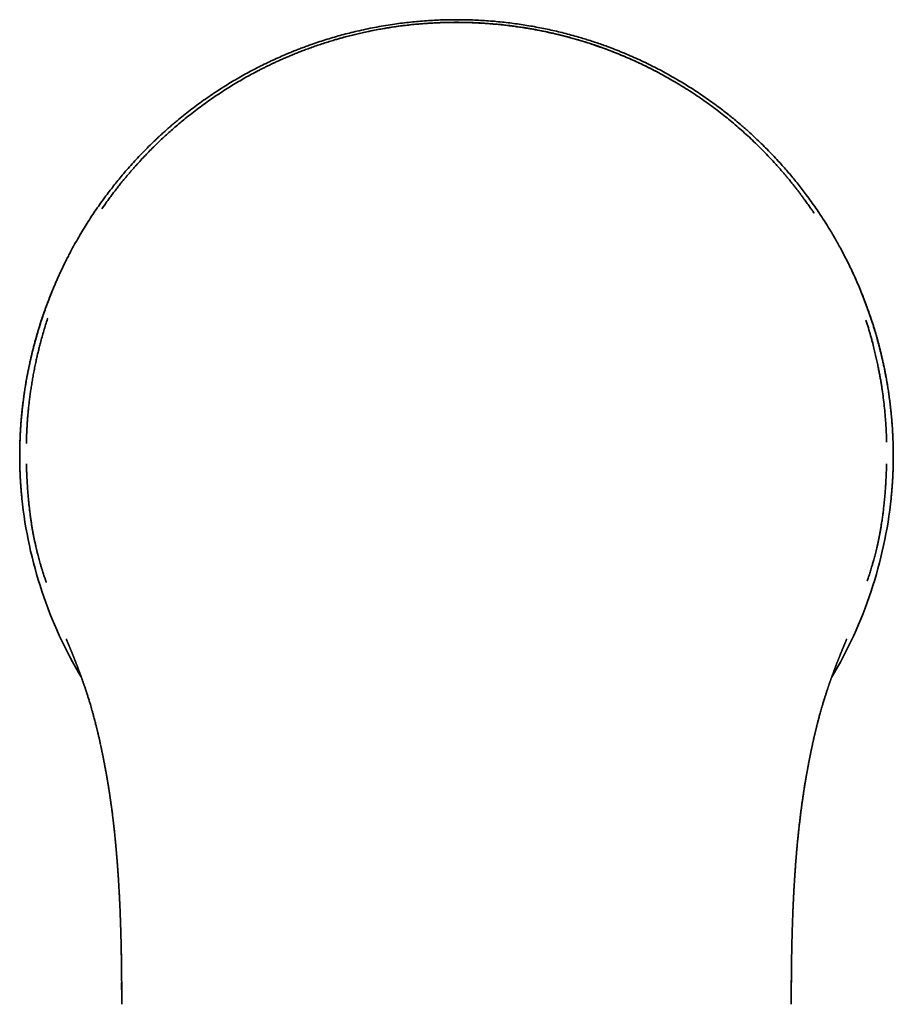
# Model space of a CAD drawing. Header units: millimetres. Extents: x 8 to 765, y 12 to 512.
# Tile 6 of 17: x 371 to 421, y 226 to 282. Entities that reach past the tile are written whole.
import ezdxf

# ---------------------------------------------------------------- set-up
doc = ezdxf.new("R2010")
doc.units = ezdxf.units.MM

msp = doc.modelspace()

# ---------------------------------------------------------------- linework, layer by layer
at = {"color": 7, "linetype": 'Continuous', "lineweight": 35}
for p, q in [((375.872, 270.928), (376.023, 271.146)), ((416.234, 270.772), (416.286, 270.694)), ((371.215, 257.305), (371.214, 257.296)), ((371.587, 257.601), (371.587, 257.609)), ((420.786, 257.296), (420.785, 257.305)), ((420.41, 256.462), (420.399, 256.131)), ((372.712, 249.747), (372.72, 249.724)), ((375.794, 240.534), (375.793, 240.541)), ((416.207, 240.542), (416.206, 240.537)), ((376.997, 227.006), (377, 226.164)), ((415.001, 226.538), (415, 226.159)), ((377, 226.221), (377, 226.161)), ((377, 226.159), (377.001, 226.162)), ((377, 226.159), (377, 225.769)), ((377, 226.125), (377, 226.121)), ((414.999, 226.161), (415, 226.159)), ((415, 226.159), (415, 225.769))]:
    msp.add_line(p, q, dxfattribs=at)
for start, end in [(185.8985, 210.8617), (329.1251, 354.1015)]:
    msp.add_arc((396, 257.042), 24.796, start, end, dxfattribs=at)
for points, knots in [([(371.214, 257.294), (371.216, 257.383), (371.219, 257.56), (371.228, 257.821), (371.239, 258.075), (371.252, 258.321), (371.267, 258.558), (371.283, 258.786), (371.301, 259.005), (371.32, 259.217), (371.341, 259.421), (371.362, 259.618), (371.384, 259.808), (371.406, 259.99), (371.424, 260.126), (371.436, 260.217), (371.443, 260.266), (371.449, 260.315), (371.456, 260.364), (371.464, 260.419), (371.485, 260.56), (371.523, 260.811), (371.582, 261.165), (371.651, 261.54), (371.724, 261.906), (371.797, 262.248), (371.871, 262.567), (371.925, 262.79), (371.96, 262.933), (371.977, 262.999), (371.994, 263.064), (372.01, 263.129), (372.027, 263.193), (372.044, 263.257), (372.092, 263.436), (372.174, 263.728), (372.293, 264.131), (372.417, 264.526), (372.547, 264.914), (372.681, 265.295), (372.819, 265.669), (372.962, 266.036), (373.116, 266.417), (373.284, 266.809), (373.465, 267.213), (373.609, 267.522), (373.715, 267.74), (373.778, 267.869), (373.842, 267.997), (373.907, 268.125), (373.971, 268.251), (374.036, 268.376), (374.154, 268.599), (374.327, 268.918), (374.559, 269.327), (374.798, 269.729), (375.042, 270.123), (375.29, 270.509), (375.544, 270.887), (375.795, 271.246), (376.043, 271.588), (376.287, 271.914), (376.533, 272.232), (376.782, 272.542), (377.032, 272.844), (377.3, 273.157), (377.586, 273.481), (377.895, 273.817), (378.207, 274.145), (378.524, 274.465), (378.798, 274.733), (379.027, 274.95), (379.21, 275.12), (379.394, 275.288), (379.578, 275.453), (379.764, 275.615), (379.951, 275.775), (380.198, 275.983), (380.508, 276.237), (380.884, 276.531), (381.264, 276.818), (381.648, 277.096), (382.036, 277.366), (382.42, 277.622), (382.8, 277.866), (383.175, 278.098), (383.553, 278.322), (383.934, 278.538), (384.317, 278.747), (384.703, 278.949), (385.091, 279.143), (385.48, 279.33), (385.872, 279.51), (386.22, 279.662), (386.525, 279.79), (386.784, 279.895), (387.043, 279.997), (387.303, 280.097), (387.564, 280.193), (387.876, 280.304), (388.241, 280.427), (388.659, 280.561), (389.079, 280.687), (389.5, 280.806), (389.923, 280.917), (390.373, 281.026), (390.85, 281.133), (391.354, 281.234), (391.859, 281.325), (392.348, 281.403), (392.819, 281.468), (393.273, 281.522), (393.727, 281.569), (394.182, 281.606), (394.636, 281.635), (395.091, 281.656), (395.546, 281.669), (395.849, 281.671), (396, 281.672)], [0, 0, 0, 0, 0.007316, 0.014426, 0.02133, 0.028029, 0.034522, 0.040699, 0.046678, 0.052459, 0.058042, 0.063426, 0.068613, 0.073601, 0.078391, 0.079759, 0.081109, 0.082443, 0.083759, 0.085167, 0.086956, 0.095309, 0.105883, 0.11622, 0.126319, 0.136182, 0.144664, 0.152962, 0.1548, 0.156629, 0.158448, 0.160258, 0.162058, 0.16385, 0.165632, 0.177107, 0.188435, 0.199614, 0.210645, 0.221529, 0.232264, 0.242852, 0.253293, 0.265355, 0.277214, 0.288871, 0.292751, 0.296607, 0.300441, 0.304252, 0.308039, 0.311804, 0.315546, 0.328219, 0.340764, 0.35318, 0.36547, 0.377632, 0.389666, 0.401574, 0.412378, 0.423076, 0.433668, 0.444154, 0.454419, 0.464475, 0.476459, 0.488353, 0.500155, 0.511868, 0.523492, 0.529976, 0.536433, 0.542861, 0.549261, 0.555634, 0.561979, 0.568296, 0.580624, 0.592886, 0.605083, 0.617217, 0.629286, 0.641293, 0.652556, 0.663764, 0.674917, 0.686016, 0.697062, 0.708055, 0.718995, 0.729883, 0.74072, 0.751506, 0.758541, 0.765555, 0.772547, 0.779519, 0.786469, 0.793399, 0.804367, 0.815313, 0.826237, 0.837139, 0.848021, 0.858883, 0.87166, 0.884411, 0.897137, 0.909841, 0.921164, 0.932471, 0.943761, 0.955036, 0.966297, 0.977544, 0.988778, 1, 1, 1, 1]), ([(396, 281.517), (395.86, 281.516), (395.582, 281.515), (395.169, 281.505), (394.763, 281.488), (394.363, 281.465), (393.97, 281.436), (393.584, 281.401), (393.205, 281.36), (392.828, 281.314), (392.452, 281.262), (392.078, 281.205), (391.713, 281.143), (391.355, 281.076), (391.005, 281.006), (390.664, 280.932), (390.33, 280.855), (390.005, 280.775), (389.688, 280.693), (389.378, 280.608), (389.077, 280.521), (388.767, 280.427), (388.449, 280.326), (388.125, 280.218), (387.812, 280.109), (387.516, 280.002), (387.238, 279.897), (386.977, 279.795), (386.725, 279.693), (386.482, 279.591), (386.247, 279.491), (386.022, 279.391), (385.811, 279.296), (385.614, 279.204), (385.431, 279.117), (385.253, 279.031), (385.079, 278.944), (384.906, 278.857), (384.666, 278.734), (384.361, 278.571), (383.991, 278.367), (383.623, 278.154), (383.255, 277.934), (382.881, 277.7), (382.501, 277.453), (382.116, 277.192), (381.733, 276.922), (381.352, 276.642), (380.974, 276.353), (380.626, 276.076), (380.309, 275.813), (380.022, 275.569), (379.741, 275.322), (379.467, 275.073), (379.2, 274.824), (378.934, 274.568), (378.669, 274.305), (378.406, 274.036), (378.151, 273.766), (377.941, 273.538), (377.775, 273.353), (377.65, 273.211), (377.527, 273.07), (377.406, 272.929), (377.285, 272.786), (377.155, 272.63), (377.014, 272.456), (376.859, 272.264), (376.701, 272.062), (376.538, 271.85), (376.372, 271.63), (376.204, 271.401), (376.037, 271.167), (375.926, 271.008), (375.872, 270.929)], [0, 0, 0, 0, 0.01767, 0.035069, 0.052198, 0.069055, 0.08564, 0.101951, 0.117989, 0.133752, 0.149972, 0.16589, 0.181508, 0.196825, 0.211841, 0.226557, 0.240971, 0.255085, 0.268898, 0.282409, 0.29562, 0.30853, 0.323359, 0.337769, 0.351761, 0.365334, 0.377525, 0.389357, 0.400831, 0.411946, 0.422703, 0.433101, 0.443141, 0.452029, 0.460616, 0.468902, 0.477062, 0.485252, 0.493472, 0.51119, 0.529047, 0.547045, 0.565181, 0.583458, 0.602994, 0.622688, 0.642538, 0.662546, 0.682711, 0.703033, 0.71911, 0.735149, 0.751011, 0.766696, 0.782204, 0.797535, 0.81373, 0.829723, 0.845514, 0.861104, 0.869189, 0.877219, 0.885194, 0.893114, 0.900982, 0.909016, 0.91905, 0.929511, 0.940402, 0.951722, 0.963473, 0.975432, 0.987806, 1, 1, 1, 1]), ([(389.084, 280.522), (389.156, 280.544), (389.368, 280.607), (389.633, 280.679), (389.877, 280.743), (390.032, 280.783), (390.186, 280.821), (390.341, 280.859), (390.497, 280.895), (390.652, 280.93), (390.898, 280.985), (391.237, 281.055), (391.694, 281.142), (392.181, 281.225), (392.697, 281.301), (393.196, 281.363), (393.678, 281.414), (394.141, 281.454), (394.605, 281.485), (395.07, 281.507), (395.535, 281.521), (395.845, 281.522), (396, 281.523)], [0, 0, 0, 0, 0.031904, 0.094732, 0.117488, 0.140241, 0.162991, 0.185739, 0.208484, 0.231227, 0.253967, 0.316489, 0.378994, 0.453381, 0.527744, 0.602085, 0.668443, 0.734784, 0.80111, 0.867421, 0.933717, 1, 1, 1, 1]), ([(396, 281.672), (396.151, 281.671), (396.452, 281.669), (396.904, 281.656), (397.356, 281.636), (397.809, 281.607), (398.261, 281.57), (398.704, 281.525), (399.138, 281.473), (399.564, 281.415), (399.988, 281.35), (400.412, 281.277), (400.835, 281.197), (401.256, 281.109), (401.677, 281.014), (402.096, 280.911), (402.514, 280.802), (402.901, 280.693), (403.256, 280.587), (403.581, 280.485), (403.905, 280.378), (404.227, 280.267), (404.588, 280.138), (404.987, 279.987), (405.423, 279.812), (405.858, 279.629), (406.291, 279.436), (406.722, 279.234), (407.143, 279.028), (407.553, 278.817), (407.952, 278.601), (408.349, 278.378), (408.743, 278.147), (409.135, 277.907), (409.523, 277.66), (409.908, 277.404), (410.29, 277.14), (410.668, 276.868), (411.008, 276.613), (411.313, 276.377), (411.582, 276.163), (411.878, 275.92), (412.098, 275.734), (412.243, 275.608), (412.289, 275.569), (412.334, 275.529), (412.379, 275.49), (412.424, 275.45), (412.567, 275.323), (412.806, 275.107), (413.137, 274.796), (413.465, 274.477), (413.789, 274.149), (414.108, 273.813), (414.401, 273.494), (414.668, 273.194), (414.91, 272.913), (415.148, 272.627), (415.385, 272.335), (415.619, 272.037), (415.867, 271.71), (416.128, 271.354), (416.4, 270.969), (416.667, 270.575), (416.928, 270.171), (417.162, 269.795), (417.368, 269.45), (417.55, 269.136), (417.688, 268.889), (417.786, 268.71), (417.844, 268.601), (417.903, 268.492), (417.961, 268.382), (418.018, 268.271), (418.075, 268.16), (418.172, 267.97), (418.307, 267.697), (418.478, 267.338), (418.645, 266.97), (418.809, 266.594), (418.969, 266.209), (419.125, 265.815), (419.278, 265.41), (419.427, 264.991), (419.572, 264.56), (419.695, 264.171), (419.798, 263.826), (419.88, 263.539), (419.933, 263.341), (419.962, 263.234), (419.969, 263.208), (419.976, 263.182), (419.983, 263.155), (419.989, 263.129), (419.996, 263.102), (420.003, 263.076), (420.026, 262.986), (420.066, 262.829), (420.121, 262.603), (420.175, 262.367), (420.23, 262.123), (420.283, 261.869), (420.335, 261.611), (420.384, 261.349), (420.431, 261.085), (420.477, 260.812), (420.52, 260.53), (420.561, 260.241), (420.6, 259.943), (420.637, 259.637), (420.67, 259.323), (420.7, 259), (420.726, 258.671), (420.748, 258.337), (420.765, 257.996), (420.779, 257.647), (420.784, 257.412), (420.786, 257.294)], [0, 0, 0, 0, 0.011162, 0.022336, 0.033524, 0.044725, 0.055942, 0.067174, 0.07778, 0.088401, 0.099038, 0.109692, 0.120363, 0.131053, 0.141761, 0.152488, 0.163236, 0.174004, 0.18248, 0.190969, 0.199472, 0.207989, 0.21652, 0.22824, 0.240022, 0.251868, 0.263779, 0.275755, 0.287797, 0.299212, 0.310687, 0.322223, 0.33382, 0.345478, 0.357199, 0.368982, 0.380829, 0.39274, 0.404716, 0.413539, 0.422398, 0.431292, 0.443086, 0.444635, 0.446185, 0.447737, 0.449289, 0.450842, 0.452397, 0.464071, 0.475845, 0.487718, 0.499691, 0.511764, 0.523938, 0.533574, 0.543273, 0.553035, 0.562859, 0.572817, 0.58295, 0.595246, 0.607691, 0.620285, 0.633029, 0.645923, 0.655473, 0.665105, 0.674817, 0.678106, 0.681404, 0.684711, 0.688028, 0.691353, 0.694688, 0.698032, 0.708484, 0.71912, 0.729941, 0.740946, 0.752136, 0.763512, 0.775072, 0.787133, 0.799389, 0.811841, 0.820166, 0.828576, 0.836048, 0.836786, 0.837524, 0.838262, 0.839002, 0.839742, 0.840482, 0.841223, 0.841965, 0.84803, 0.854336, 0.860884, 0.867674, 0.874706, 0.881981, 0.889061, 0.896357, 0.903868, 0.911594, 0.919536, 0.927693, 0.936066, 0.944654, 0.953458, 0.962478, 0.971546, 0.980823, 0.990307, 1, 1, 1, 1]), ([(396, 281.523), (396.162, 281.522), (396.487, 281.52), (396.973, 281.505), (397.459, 281.481), (397.945, 281.447), (398.429, 281.404), (398.913, 281.35), (399.383, 281.289), (399.837, 281.221), (400.278, 281.147), (400.716, 281.065), (401.153, 280.974), (401.589, 280.876), (401.979, 280.781), (402.323, 280.691), (402.622, 280.609), (402.921, 280.522), (403.22, 280.432), (403.517, 280.338), (403.87, 280.221), (404.279, 280.079), (404.741, 279.907), (405.185, 279.732), (405.609, 279.554), (406.015, 279.376), (406.419, 279.19), (406.819, 278.997), (407.174, 278.818), (407.392, 278.702), (407.48, 278.655)], [0, 0, 0, 0, 0.040657, 0.081318, 0.121985, 0.162657, 0.203335, 0.244019, 0.28471, 0.322017, 0.35933, 0.39665, 0.433978, 0.471313, 0.508656, 0.534604, 0.560593, 0.586625, 0.612698, 0.638814, 0.664973, 0.706164, 0.747461, 0.788864, 0.825921, 0.863063, 0.90029, 0.937603, 0.975001, 1, 1, 1, 1]), ([(416.287, 270.695), (416.278, 270.708), (416.252, 270.746), (416.206, 270.812), (416.151, 270.89), (416.09, 270.977), (416.024, 271.074), (415.948, 271.181), (415.868, 271.294), (415.784, 271.412), (415.694, 271.535), (415.599, 271.664), (415.496, 271.802), (415.384, 271.95), (415.261, 272.109), (415.132, 272.273), (414.997, 272.443), (414.862, 272.608), (414.73, 272.768), (414.6, 272.921), (414.466, 273.079), (414.326, 273.239), (414.181, 273.402), (413.966, 273.64), (413.68, 273.947), (413.326, 274.311), (412.973, 274.66), (412.621, 274.993), (412.265, 275.318), (411.904, 275.634), (411.539, 275.941), (411.169, 276.24), (410.783, 276.54), (410.381, 276.84), (409.961, 277.139), (409.538, 277.428), (409.111, 277.706), (408.693, 277.966), (408.285, 278.208), (407.888, 278.435), (407.487, 278.653), (407.085, 278.863), (406.68, 279.064), (406.272, 279.257), (405.86, 279.444), (405.442, 279.623), (405.018, 279.796), (404.668, 279.931), (404.392, 280.032), (404.191, 280.105), (403.99, 280.175), (403.787, 280.244), (403.569, 280.315), (403.333, 280.391), (403.078, 280.469), (402.813, 280.547), (402.538, 280.625), (402.255, 280.702), (401.962, 280.777), (401.668, 280.849), (401.375, 280.917), (401.081, 280.981), (400.78, 281.043), (400.471, 281.103), (400.153, 281.159), (399.828, 281.213), (399.495, 281.264), (399.154, 281.311), (398.804, 281.354), (398.447, 281.393), (398.082, 281.427), (397.717, 281.456), (397.351, 281.479), (396.986, 281.497), (396.613, 281.509), (396.284, 281.516), (396.079, 281.516), (396, 281.516)], [0, 0, 0, 0, 0.002078, 0.00602, 0.009996, 0.014042, 0.019276, 0.024791, 0.030606, 0.03672, 0.043133, 0.049845, 0.056857, 0.064915, 0.073334, 0.082116, 0.09126, 0.100765, 0.108962, 0.11741, 0.126109, 0.13506, 0.144261, 0.15356, 0.175399, 0.197123, 0.217538, 0.237851, 0.258063, 0.278174, 0.298183, 0.318091, 0.337896, 0.359566, 0.381112, 0.402535, 0.423835, 0.445026, 0.464208, 0.48331, 0.502333, 0.521276, 0.540139, 0.558922, 0.577626, 0.596744, 0.615779, 0.634728, 0.643633, 0.652518, 0.661384, 0.670235, 0.679253, 0.690026, 0.701161, 0.712659, 0.72452, 0.736744, 0.749331, 0.762282, 0.774472, 0.786967, 0.799768, 0.812874, 0.826286, 0.840003, 0.854027, 0.868357, 0.882994, 0.897937, 0.913187, 0.928742, 0.943689, 0.958908, 0.974397, 0.990156, 1, 1, 1, 1]), ([(373.807, 267.926), (373.802, 267.916), (373.774, 267.86), (373.725, 267.762), (373.663, 267.632), (373.604, 267.509), (373.549, 267.393), (373.498, 267.283), (373.448, 267.175), (373.4, 267.069), (373.354, 266.966), (373.319, 266.886), (373.292, 266.825), (373.273, 266.782), (373.256, 266.743), (373.241, 266.707), (373.229, 266.68), (373.221, 266.661), (373.215, 266.647), (373.21, 266.635), (373.204, 266.622), (373.195, 266.599), (373.18, 266.565), (373.16, 266.517), (373.135, 266.46), (373.11, 266.398), (373.083, 266.334), (373.055, 266.266), (373.025, 266.191), (372.991, 266.108), (372.956, 266.019), (372.918, 265.922), (372.877, 265.819), (372.835, 265.708), (372.787, 265.583), (372.735, 265.442), (372.678, 265.285), (372.619, 265.119), (372.557, 264.941), (372.494, 264.755), (372.429, 264.56), (372.364, 264.356), (372.297, 264.142), (372.232, 263.926), (372.169, 263.709), (372.108, 263.493), (372.047, 263.267), (371.986, 263.034), (371.925, 262.793), (371.865, 262.543), (371.806, 262.285), (371.748, 262.018), (371.692, 261.744), (371.637, 261.46), (371.584, 261.169), (371.533, 260.869), (371.485, 260.561), (371.439, 260.244), (371.397, 259.919), (371.357, 259.581), (371.321, 259.228), (371.289, 258.861), (371.262, 258.484), (371.24, 258.099), (371.224, 257.705), (371.218, 257.44), (371.215, 257.305)], [0, 0, 0, 0, 0.003112, 0.016703, 0.029618, 0.041852, 0.053406, 0.064278, 0.07447, 0.0855, 0.095604, 0.104781, 0.109243, 0.113447, 0.117395, 0.120953, 0.123776, 0.125467, 0.126693, 0.127786, 0.129053, 0.130495, 0.134346, 0.139067, 0.14466, 0.151124, 0.156989, 0.163578, 0.170892, 0.178931, 0.187694, 0.197007, 0.207019, 0.21773, 0.229141, 0.243267, 0.258336, 0.274347, 0.291301, 0.309198, 0.327693, 0.347097, 0.36741, 0.388632, 0.408349, 0.42879, 0.449956, 0.471847, 0.494462, 0.517803, 0.541869, 0.56666, 0.592177, 0.618419, 0.645387, 0.673081, 0.701502, 0.730649, 0.760522, 0.791119, 0.823951, 0.857578, 0.891997, 0.927208, 0.96321, 1, 1, 1, 1]), ([(420.785, 257.305), (420.782, 257.441), (420.776, 257.709), (420.759, 258.108), (420.737, 258.498), (420.709, 258.879), (420.676, 259.252), (420.639, 259.617), (420.598, 259.963), (420.554, 260.291), (420.509, 260.602), (420.461, 260.906), (420.41, 261.203), (420.357, 261.492), (420.299, 261.792), (420.234, 262.102), (420.164, 262.42), (420.091, 262.727), (420.017, 263.024), (419.942, 263.31), (419.867, 263.583), (419.792, 263.844), (419.717, 264.096), (419.644, 264.331), (419.574, 264.549), (419.507, 264.752), (419.441, 264.947), (419.381, 265.121), (419.325, 265.275), (419.276, 265.411), (419.228, 265.542), (419.179, 265.672), (419.13, 265.801), (419.08, 265.928), (419.034, 266.045), (418.991, 266.151), (418.952, 266.247), (418.919, 266.33), (418.89, 266.399), (418.866, 266.457), (418.845, 266.507), (418.826, 266.551), (418.81, 266.588), (418.796, 266.622), (418.782, 266.655), (418.765, 266.693), (418.746, 266.739), (418.722, 266.793), (418.695, 266.856), (418.663, 266.927), (418.62, 267.023), (418.567, 267.141), (418.502, 267.283), (418.433, 267.432), (418.359, 267.588), (418.279, 267.752), (418.195, 267.924), (418.122, 268.068), (418.078, 268.155), (418.063, 268.183)], [0, 0, 0, 0, 0.036211, 0.071699, 0.10646, 0.140495, 0.173801, 0.206378, 0.238224, 0.266775, 0.294711, 0.322032, 0.348739, 0.374831, 0.40031, 0.430074, 0.458954, 0.486951, 0.514066, 0.540297, 0.565201, 0.589253, 0.612453, 0.634801, 0.654336, 0.67317, 0.691303, 0.708736, 0.721941, 0.734713, 0.746968, 0.758558, 0.771483, 0.78346, 0.794489, 0.80457, 0.813703, 0.821888, 0.828031, 0.833505, 0.83831, 0.842446, 0.846062, 0.848975, 0.852108, 0.855576, 0.859894, 0.865066, 0.871091, 0.877969, 0.885681, 0.898529, 0.912149, 0.926542, 0.941708, 0.957646, 0.974358, 0.991843, 1, 1, 1, 1]), ([(372.384, 263.312), (372.415, 263.427), (372.477, 263.661), (372.577, 264.009), (372.681, 264.352), (372.757, 264.591), (372.798, 264.716), (372.803, 264.731)], [0, 0, 0, 0, 0.24187, 0.491724, 0.732557, 0.968873, 1, 1, 1, 1]), ([(419.236, 264.608), (419.26, 264.535), (419.33, 264.318), (419.44, 263.953), (419.563, 263.519), (419.637, 263.231), (419.673, 263.09)], [0, 0, 0, 0, 0.144484, 0.434661, 0.723566, 1, 1, 1, 1]), ([(372.431, 263.486), (372.416, 263.433), (372.378, 263.292), (372.32, 263.064), (372.256, 262.805), (372.196, 262.55), (372.135, 262.274), (372.073, 261.98), (372.011, 261.667), (371.954, 261.356), (371.902, 261.047), (371.854, 260.741), (371.811, 260.445), (371.773, 260.158), (371.74, 259.882), (371.711, 259.613), (371.685, 259.349), (371.662, 259.083), (371.642, 258.815), (371.626, 258.565), (371.613, 258.332), (371.604, 258.118), (371.595, 257.901), (371.59, 257.728), (371.588, 257.628), (371.587, 257.601)], [0, 0, 0, 0, 0.027878, 0.073465, 0.118342, 0.162311, 0.205372, 0.260387, 0.313844, 0.365742, 0.419619, 0.471707, 0.522007, 0.570518, 0.617241, 0.662188, 0.706623, 0.751389, 0.796487, 0.841916, 0.877843, 0.913973, 0.950253, 0.986719, 1, 1, 1, 1]), ([(420.411, 257.692), (420.41, 257.714), (420.408, 257.837), (420.399, 258.059), (420.386, 258.36), (420.368, 258.66), (420.348, 258.96), (420.318, 259.317), (420.278, 259.731), (420.222, 260.2), (420.169, 260.591), (420.121, 260.903), (420.083, 261.14), (420.041, 261.382), (419.995, 261.63), (419.946, 261.884), (419.889, 262.161), (419.824, 262.461), (419.749, 262.784), (419.667, 263.116), (419.608, 263.345), (419.576, 263.463), (419.574, 263.469)], [0, 0, 0, 0, 0.011312, 0.062204, 0.11335, 0.164775, 0.216294, 0.267811, 0.348761, 0.429707, 0.510648, 0.551117, 0.591902, 0.633826, 0.676933, 0.721224, 0.766697, 0.821809, 0.878565, 0.936965, 0.997008, 1, 1, 1, 1]), ([(420.409, 257.748), (420.41, 257.741), (420.41, 257.722), (420.411, 257.704), (420.411, 257.692)], [0, 0, 0, 0, 0.391485, 1, 1, 1, 1]), ([(371.214, 257.296), (371.213, 257.222), (371.211, 257.076), (371.21, 256.851), (371.212, 256.624), (371.216, 256.394), (371.222, 256.162), (371.231, 255.927), (371.242, 255.691), (371.256, 255.453), (371.272, 255.214), (371.29, 254.974), (371.311, 254.734), (371.327, 254.574), (371.335, 254.494)], [0, 0, 0, 0, 0.08326, 0.166536, 0.249828, 0.333136, 0.416457, 0.499791, 0.583135, 0.66649, 0.749853, 0.833228, 0.916616, 1, 1, 1, 1]), ([(420.665, 254.494), (420.673, 254.574), (420.689, 254.734), (420.71, 254.974), (420.728, 255.214), (420.744, 255.453), (420.758, 255.69), (420.769, 255.927), (420.778, 256.161), (420.784, 256.394), (420.788, 256.624), (420.79, 256.851), (420.789, 257.076), (420.787, 257.222), (420.786, 257.296)], [0, 0, 0, 0, 0.083377, 0.166749, 0.250114, 0.333472, 0.416822, 0.500165, 0.5835, 0.666825, 0.750137, 0.83344, 0.916732, 1, 1, 1, 1]), ([(371.59, 256.464), (371.592, 256.421), (371.594, 256.33), (371.598, 256.191), (371.603, 256.07), (371.606, 255.996), (371.607, 255.972)], [0, 0, 0, 0, 0.265358, 0.549709, 0.853084, 1, 1, 1, 1]), ([(371.6, 256.175), (371.602, 256.106), (371.608, 255.926), (371.621, 255.639), (371.639, 255.318), (371.66, 255.006), (371.684, 254.708), (371.709, 254.425), (371.736, 254.157), (371.765, 253.896), (371.796, 253.644), (371.828, 253.4), (371.862, 253.164), (371.898, 252.937), (371.935, 252.718), (371.973, 252.508), (372.011, 252.308), (372.049, 252.117), (372.088, 251.936), (372.126, 251.763), (372.167, 251.59), (372.208, 251.419), (372.252, 251.249), (372.293, 251.091), (372.334, 250.944), (372.37, 250.816), (372.402, 250.707), (372.429, 250.614), (372.456, 250.528), (372.48, 250.448), (372.51, 250.354), (372.544, 250.246), (372.583, 250.125), (372.617, 250.024), (372.646, 249.938), (372.666, 249.882), (372.679, 249.844), (372.687, 249.821), (372.696, 249.795), (372.706, 249.765), (372.714, 249.741), (372.719, 249.727), (372.72, 249.724)], [0, 0, 0, 0, 0.031783, 0.082096, 0.131051, 0.178645, 0.224875, 0.267212, 0.308331, 0.348227, 0.386896, 0.424335, 0.460537, 0.495497, 0.52921, 0.56167, 0.59287, 0.622283, 0.65047, 0.677426, 0.703148, 0.731363, 0.757914, 0.782796, 0.806007, 0.827543, 0.843289, 0.858, 0.871676, 0.884318, 0.896008, 0.916804, 0.936001, 0.9536, 0.965752, 0.977007, 0.98056, 0.984106, 0.988168, 0.992918, 0.998423, 1, 1, 1, 1]), ([(419.311, 249.812), (419.321, 249.843), (419.364, 249.963), (419.433, 250.173), (419.519, 250.444), (419.585, 250.662), (419.634, 250.831), (419.668, 250.951), (419.704, 251.081), (419.741, 251.22), (419.779, 251.368), (419.818, 251.525), (419.857, 251.692), (419.896, 251.865), (419.935, 252.043), (419.973, 252.227), (420.011, 252.42), (420.048, 252.62), (420.084, 252.829), (420.122, 253.06), (420.16, 253.315), (420.198, 253.593), (420.234, 253.882), (420.265, 254.162), (420.292, 254.431), (420.314, 254.687), (420.335, 254.95), (420.354, 255.22), (420.371, 255.496), (420.385, 255.776), (420.395, 255.999), (420.399, 256.129), (420.4, 256.163)], [0, 0, 0, 0, 0.015094, 0.058297, 0.101899, 0.145901, 0.163851, 0.183223, 0.204021, 0.226243, 0.249888, 0.274952, 0.301432, 0.329323, 0.35713, 0.386203, 0.416536, 0.448122, 0.480958, 0.515038, 0.55679, 0.600254, 0.645421, 0.692283, 0.730985, 0.770761, 0.811616, 0.853559, 0.896555, 0.939766, 0.984132, 1, 1, 1, 1]), ([(419.341, 249.899), (419.334, 249.879), (419.324, 249.85), (419.314, 249.821), (419.311, 249.812)], [0, 0, 0, 0, 0.67528, 1, 1, 1, 1]), ([(373.855, 246.499), (373.855, 246.499), (373.855, 246.499), (373.856, 246.498), (373.857, 246.494), (373.86, 246.488), (373.862, 246.483), (373.864, 246.478), (373.866, 246.473), (373.869, 246.467), (373.872, 246.46), (373.875, 246.452), (373.879, 246.443), (373.883, 246.434), (373.888, 246.422), (373.894, 246.408), (373.901, 246.392), (373.909, 246.372), (373.917, 246.354), (373.924, 246.338), (373.929, 246.326), (373.934, 246.314), (373.939, 246.302), (373.945, 246.288), (373.951, 246.274), (373.957, 246.26), (373.962, 246.247), (373.967, 246.235), (373.972, 246.223), (373.978, 246.21), (373.984, 246.195), (373.99, 246.18), (373.996, 246.166), (374.001, 246.154), (374.007, 246.141), (374.013, 246.127), (374.019, 246.111), (374.028, 246.09), (374.04, 246.061), (374.055, 246.025), (374.072, 245.983), (374.088, 245.943), (374.107, 245.899), (374.125, 245.854), (374.14, 245.817), (374.151, 245.792), (374.156, 245.779), (374.162, 245.765), (374.168, 245.748), (374.175, 245.731), (374.182, 245.715), (374.187, 245.702), (374.192, 245.691), (374.196, 245.681), (374.2, 245.671), (374.205, 245.658), (374.212, 245.641), (374.219, 245.623), (374.226, 245.607), (374.232, 245.59), (374.24, 245.571), (374.247, 245.553), (374.253, 245.538), (374.259, 245.524), (374.265, 245.508), (374.272, 245.492), (374.278, 245.477), (374.283, 245.463), (374.289, 245.448), (374.296, 245.43), (374.303, 245.412), (374.311, 245.393), (374.32, 245.371), (374.329, 245.347), (374.339, 245.323), (374.348, 245.298), (374.359, 245.272), (374.37, 245.244), (374.381, 245.215), (374.392, 245.187), (374.403, 245.159), (374.416, 245.126), (374.43, 245.089), (374.446, 245.047), (374.462, 245.005), (374.478, 244.964), (374.494, 244.923), (374.51, 244.881), (374.526, 244.839), (374.54, 244.801), (374.554, 244.763), (374.569, 244.725), (374.58, 244.694), (374.589, 244.67), (374.596, 244.653), (374.603, 244.634), (374.611, 244.611), (374.621, 244.586), (374.631, 244.556), (374.643, 244.525), (374.654, 244.496), (374.663, 244.471), (374.673, 244.443), (374.685, 244.409), (374.7, 244.367), (374.716, 244.323), (374.735, 244.271), (374.756, 244.21), (374.782, 244.138), (374.808, 244.063), (374.833, 243.992), (374.856, 243.926), (374.877, 243.863), (374.898, 243.802), (374.919, 243.74), (374.94, 243.675), (374.963, 243.606), (374.988, 243.531), (375.014, 243.452), (375.051, 243.337), (375.1, 243.183), (375.159, 242.991), (375.215, 242.807), (375.266, 242.633), (375.313, 242.47), (375.36, 242.302), (375.403, 242.144), (375.442, 242.001), (375.475, 241.876), (375.506, 241.758), (375.53, 241.661), (375.55, 241.585), (375.564, 241.527), (375.578, 241.471), (375.591, 241.419), (375.601, 241.376), (375.609, 241.343), (375.615, 241.318), (375.622, 241.291), (375.63, 241.259), (375.639, 241.219), (375.653, 241.16), (375.671, 241.086), (375.691, 240.997), (375.712, 240.908), (375.731, 240.823), (375.748, 240.745), (375.764, 240.673), (375.779, 240.606), (375.789, 240.561), (375.793, 240.541)], [0, 0, 0, 0, 0.002894, 0.014562, 0.026138, 0.037628, 0.043663, 0.049673, 0.055343, 0.060774, 0.0667, 0.073229, 0.080014, 0.086814, 0.093048, 0.101747, 0.110924, 0.119923, 0.130223, 0.135715, 0.140468, 0.145143, 0.149697, 0.154636, 0.160272, 0.165154, 0.169317, 0.173159, 0.176909, 0.181086, 0.18585, 0.190552, 0.19445, 0.197907, 0.201441, 0.205703, 0.210129, 0.214188, 0.222582, 0.233499, 0.241602, 0.252855, 0.261635, 0.272087, 0.282559, 0.285343, 0.287749, 0.290505, 0.294146, 0.297802, 0.300993, 0.303579, 0.305826, 0.307787, 0.309492, 0.311641, 0.315454, 0.319236, 0.321898, 0.324761, 0.32873, 0.332368, 0.334929, 0.337248, 0.340294, 0.343543, 0.346156, 0.348283, 0.350994, 0.354389, 0.357585, 0.360438, 0.364829, 0.368841, 0.372816, 0.377168, 0.381638, 0.386252, 0.391335, 0.396073, 0.400066, 0.405438, 0.411892, 0.418398, 0.425485, 0.431768, 0.437616, 0.445134, 0.451018, 0.456818, 0.462619, 0.468372, 0.473941, 0.476621, 0.478904, 0.481713, 0.4851, 0.488867, 0.492992, 0.498047, 0.502371, 0.505878, 0.508732, 0.514296, 0.52057, 0.526801, 0.533065, 0.542451, 0.552605, 0.563364, 0.573189, 0.581865, 0.590574, 0.598513, 0.60659, 0.615216, 0.624397, 0.63414, 0.644449, 0.655323, 0.67896, 0.703458, 0.728855, 0.748519, 0.768732, 0.789515, 0.810748, 0.826771, 0.841938, 0.856231, 0.869631, 0.876866, 0.883801, 0.890433, 0.896761, 0.902472, 0.905699, 0.908518, 0.911491, 0.915342, 0.920079, 0.92566, 0.936042, 0.946519, 0.957092, 0.967406, 0.976545, 0.984448, 0.992818, 1, 1, 1, 1]), ([(416.207, 240.542), (416.208, 240.547), (416.211, 240.562), (416.216, 240.584), (416.221, 240.606), (416.225, 240.625), (416.229, 240.644), (416.234, 240.668), (416.241, 240.696), (416.248, 240.728), (416.26, 240.784), (416.277, 240.86), (416.297, 240.945), (416.314, 241.018), (416.328, 241.078), (416.341, 241.135), (416.353, 241.184), (416.362, 241.223), (416.369, 241.253), (416.374, 241.276), (416.38, 241.297), (416.385, 241.322), (416.392, 241.35), (416.4, 241.38), (416.407, 241.409), (416.417, 241.45), (416.429, 241.5), (416.444, 241.559), (416.459, 241.617), (416.475, 241.68), (416.493, 241.753), (416.514, 241.833), (416.537, 241.922), (416.563, 242.02), (416.592, 242.128), (416.625, 242.247), (416.66, 242.373), (416.698, 242.507), (416.739, 242.649), (416.779, 242.785), (416.816, 242.91), (416.85, 243.02), (416.881, 243.121), (416.911, 243.215), (416.938, 243.302), (416.965, 243.385), (416.99, 243.465), (417.015, 243.54), (417.036, 243.605), (417.055, 243.66), (417.068, 243.7), (417.077, 243.726), (417.083, 243.744), (417.089, 243.763), (417.097, 243.787), (417.107, 243.816), (417.118, 243.849), (417.132, 243.888), (417.149, 243.938), (417.168, 243.993), (417.187, 244.048), (417.203, 244.096), (417.218, 244.137), (417.232, 244.176), (417.244, 244.21), (417.255, 244.242), (417.266, 244.273), (417.279, 244.308), (417.293, 244.348), (417.308, 244.391), (417.324, 244.434), (417.339, 244.474), (417.351, 244.509), (417.363, 244.541), (417.375, 244.574), (417.388, 244.608), (417.4, 244.64), (417.411, 244.67), (417.422, 244.701), (417.434, 244.733), (417.446, 244.765), (417.458, 244.795), (417.469, 244.824), (417.48, 244.854), (417.491, 244.883), (417.501, 244.909), (417.509, 244.93), (417.517, 244.953), (417.527, 244.977), (417.535, 245), (417.543, 245.02), (417.551, 245.04), (417.559, 245.062), (417.569, 245.086), (417.578, 245.11), (417.587, 245.132), (417.595, 245.155), (417.605, 245.179), (417.614, 245.203), (417.622, 245.224), (417.629, 245.242), (417.641, 245.271), (417.655, 245.307), (417.674, 245.355), (417.691, 245.399), (417.711, 245.447), (417.729, 245.493), (417.744, 245.53), (417.755, 245.559), (417.764, 245.581), (417.773, 245.603), (417.782, 245.625), (417.789, 245.644), (417.796, 245.661), (417.803, 245.679), (417.811, 245.698), (417.819, 245.718), (417.827, 245.736), (417.834, 245.754), (417.842, 245.775), (417.851, 245.796), (417.86, 245.818), (417.869, 245.84), (417.878, 245.861), (417.886, 245.881), (417.893, 245.899), (417.902, 245.92), (417.91, 245.94), (417.918, 245.959), (417.925, 245.975), (417.932, 245.993), (417.94, 246.011), (417.946, 246.027), (417.951, 246.039), (417.956, 246.05), (417.961, 246.063), (417.967, 246.077), (417.973, 246.091), (417.978, 246.103), (417.982, 246.114), (417.986, 246.123), (417.99, 246.133), (417.995, 246.145), (418, 246.157), (418.005, 246.169), (418.01, 246.181), (418.015, 246.192), (418.02, 246.204), (418.025, 246.217), (418.031, 246.232), (418.038, 246.248), (418.044, 246.263), (418.05, 246.276), (418.055, 246.289), (418.061, 246.303), (418.067, 246.317), (418.073, 246.33), (418.077, 246.34), (418.081, 246.349), (418.085, 246.358), (418.088, 246.366), (418.092, 246.374), (418.096, 246.384), (418.1, 246.394), (418.104, 246.405), (418.108, 246.414), (418.112, 246.422), (418.116, 246.432), (418.122, 246.446), (418.128, 246.46), (418.133, 246.472), (418.138, 246.482), (418.141, 246.49), (418.143, 246.495), (418.145, 246.499), (418.145, 246.499), (418.145, 246.499)], [0, 0, 0, 0, 0.001705, 0.005301, 0.007736, 0.009553, 0.011755, 0.014502, 0.017792, 0.021622, 0.025908, 0.037475, 0.048432, 0.05589, 0.063047, 0.069868, 0.075773, 0.080561, 0.083893, 0.086349, 0.088478, 0.091674, 0.094979, 0.098645, 0.102185, 0.105598, 0.113215, 0.120119, 0.126552, 0.134262, 0.142996, 0.152739, 0.163478, 0.175197, 0.188679, 0.203225, 0.218816, 0.23543, 0.253049, 0.271653, 0.286445, 0.300304, 0.313215, 0.325196, 0.336259, 0.346417, 0.357426, 0.367161, 0.375635, 0.382858, 0.388839, 0.391323, 0.39351, 0.395944, 0.39908, 0.402918, 0.407455, 0.412734, 0.418781, 0.42759, 0.435183, 0.441567, 0.447272, 0.452418, 0.45774, 0.461581, 0.465799, 0.470772, 0.476502, 0.482648, 0.489032, 0.495023, 0.499937, 0.504128, 0.509091, 0.514567, 0.519119, 0.523252, 0.527898, 0.532748, 0.537793, 0.542263, 0.546422, 0.551126, 0.556165, 0.559794, 0.562826, 0.56627, 0.570282, 0.574052, 0.577207, 0.579953, 0.583388, 0.587715, 0.591773, 0.595022, 0.598432, 0.603015, 0.607055, 0.610326, 0.613012, 0.616063, 0.625227, 0.631278, 0.640587, 0.64843, 0.656881, 0.664961, 0.66914, 0.672956, 0.677379, 0.681686, 0.685517, 0.688186, 0.691564, 0.695798, 0.69983, 0.703251, 0.707001, 0.710655, 0.715869, 0.720535, 0.72457, 0.72963, 0.734061, 0.737844, 0.742091, 0.747671, 0.751759, 0.755171, 0.759311, 0.76483, 0.76829, 0.771054, 0.773774, 0.777004, 0.78089, 0.784605, 0.787994, 0.790694, 0.793212, 0.795908, 0.799054, 0.802921, 0.80663, 0.809666, 0.813315, 0.81678, 0.820585, 0.825453, 0.831291, 0.836296, 0.840716, 0.845211, 0.85023, 0.856402, 0.861598, 0.865645, 0.8693, 0.873105, 0.876902, 0.880625, 0.884953, 0.890539, 0.896255, 0.901427, 0.905965, 0.910294, 0.921372, 0.932603, 0.943023, 0.954767, 0.966885, 0.978727, 0.989656, 1, 1, 1, 1]), ([(375.799, 240.512), (375.801, 240.504), (375.805, 240.485), (375.812, 240.454), (375.819, 240.42), (375.826, 240.386), (375.835, 240.342), (375.847, 240.287), (375.861, 240.222), (375.874, 240.158), (375.885, 240.105), (375.894, 240.06), (375.901, 240.025), (375.909, 239.985), (375.918, 239.943), (375.926, 239.902), (375.934, 239.865), (375.94, 239.834), (375.946, 239.806), (375.952, 239.776), (375.958, 239.742), (375.966, 239.702), (375.975, 239.659), (375.984, 239.611), (375.995, 239.552), (376.008, 239.486), (376.023, 239.411), (376.037, 239.336), (376.051, 239.259), (376.066, 239.181), (376.081, 239.099), (376.094, 239.029), (376.103, 238.977), (376.109, 238.945), (376.114, 238.918), (376.118, 238.892), (376.124, 238.862), (376.131, 238.823), (376.139, 238.777), (376.148, 238.725), (376.158, 238.669), (376.166, 238.62), (376.173, 238.58), (376.178, 238.553), (376.182, 238.529), (376.185, 238.51), (376.188, 238.491), (376.192, 238.47), (376.196, 238.443), (376.201, 238.412), (376.207, 238.378), (376.213, 238.344), (376.222, 238.288), (376.234, 238.213), (376.249, 238.119), (376.263, 238.034), (376.275, 237.957), (376.286, 237.89), (376.295, 237.83), (376.303, 237.777), (376.31, 237.732), (376.315, 237.697), (376.319, 237.67), (376.323, 237.645), (376.327, 237.616), (376.332, 237.581), (376.339, 237.54), (376.345, 237.494), (376.353, 237.441), (376.362, 237.382), (376.371, 237.315), (376.381, 237.242), (376.392, 237.167), (376.402, 237.091), (376.413, 237.016), (376.426, 236.919), (376.441, 236.801), (376.459, 236.663), (376.476, 236.529), (376.493, 236.398), (376.506, 236.29), (376.515, 236.209), (376.522, 236.155), (376.527, 236.111), (376.531, 236.078), (376.533, 236.054), (376.535, 236.037), (376.537, 236.02), (376.54, 235.999), (376.543, 235.972), (376.546, 235.941), (376.551, 235.904), (376.555, 235.864), (376.56, 235.823), (376.566, 235.761), (376.576, 235.677), (376.588, 235.561), (376.602, 235.433), (376.616, 235.296), (376.627, 235.178), (376.637, 235.083), (376.644, 235.011), (376.651, 234.939), (376.657, 234.867), (376.664, 234.798), (376.67, 234.732), (376.675, 234.677), (376.679, 234.634), (376.682, 234.601), (376.684, 234.572), (376.687, 234.546), (376.689, 234.52), (376.692, 234.488), (376.695, 234.448), (376.7, 234.392), (376.706, 234.323), (376.713, 234.245), (376.719, 234.169), (376.725, 234.096), (376.731, 234.027), (376.736, 233.957), (376.742, 233.886), (376.747, 233.817), (376.752, 233.754), (376.756, 233.695), (376.76, 233.642), (376.764, 233.594), (376.767, 233.55), (376.77, 233.507), (376.774, 233.46), (376.777, 233.408), (376.782, 233.348), (376.786, 233.28), (376.791, 233.206), (376.797, 233.124), (376.803, 233.035), (376.809, 232.94), (376.814, 232.859), (376.818, 232.795), (376.821, 232.754), (376.823, 232.718), (376.825, 232.687), (376.826, 232.662), (376.828, 232.641), (376.829, 232.618), (376.831, 232.587), (376.833, 232.546), (376.836, 232.498), (376.839, 232.445), (376.842, 232.391), (376.849, 232.27), (376.857, 232.125), (376.866, 231.956), (376.871, 231.86), (376.874, 231.797), (376.875, 231.767), (376.877, 231.744), (376.877, 231.726), (376.878, 231.708), (376.879, 231.685), (376.881, 231.654), (376.883, 231.614), (376.885, 231.566), (376.888, 231.512), (376.891, 231.426), (376.897, 231.311), (376.902, 231.194), (376.906, 231.102), (376.908, 231.035), (376.911, 230.97), (376.913, 230.908), (376.916, 230.854), (376.917, 230.809), (376.919, 230.775), (376.919, 230.751), (376.92, 230.731), (376.921, 230.71), (376.922, 230.683), (376.923, 230.648), (376.925, 230.608), (376.928, 230.514), (376.933, 230.373), (376.939, 230.186), (376.943, 230.048), (376.946, 229.953), (376.948, 229.906), (376.949, 229.866), (376.95, 229.835), (376.95, 229.81), (376.951, 229.786), (376.952, 229.757), (376.953, 229.72), (376.954, 229.676), (376.956, 229.626), (376.957, 229.572), (376.958, 229.519), (376.96, 229.467), (376.961, 229.417), (376.963, 229.347), (376.965, 229.259), (376.967, 229.156), (376.969, 229.064), (376.971, 228.982), (376.972, 228.912), (376.974, 228.854), (376.975, 228.805), (376.975, 228.759), (376.976, 228.71), (376.977, 228.656), (376.978, 228.594), (376.98, 228.525), (376.981, 228.45), (376.982, 228.368), (376.984, 228.282), (376.985, 228.201), (376.986, 228.128), (376.987, 228.063), (376.988, 227.995), (376.989, 227.927), (376.989, 227.864), (376.99, 227.811), (376.991, 227.768), (376.991, 227.734), (376.991, 227.706), (376.992, 227.686), (376.992, 227.675), (376.992, 227.671)], [0, 0, 0, 0, 0.001977, 0.004858, 0.007997, 0.010838, 0.013377, 0.01924, 0.024688, 0.029977, 0.035476, 0.038184, 0.041183, 0.044493, 0.048169, 0.051831, 0.054907, 0.057463, 0.059725, 0.061932, 0.065019, 0.06827, 0.071819, 0.075865, 0.08029, 0.086654, 0.092629, 0.099009, 0.105362, 0.111824, 0.118655, 0.125849, 0.129064, 0.131716, 0.133805, 0.135762, 0.138269, 0.141317, 0.145306, 0.149641, 0.154321, 0.15923, 0.161857, 0.164127, 0.166039, 0.167594, 0.168934, 0.170722, 0.172891, 0.175529, 0.178424, 0.181276, 0.184081, 0.192159, 0.199831, 0.207097, 0.213152, 0.218629, 0.223523, 0.227835, 0.231562, 0.234576, 0.236336, 0.238249, 0.240634, 0.243491, 0.24682, 0.250621, 0.254894, 0.259639, 0.265116, 0.271111, 0.277316, 0.28344, 0.289482, 0.295443, 0.306798, 0.317846, 0.328588, 0.339024, 0.349142, 0.35413, 0.358373, 0.361873, 0.364628, 0.36627, 0.367453, 0.368572, 0.370355, 0.372398, 0.37493, 0.377927, 0.381088, 0.384322, 0.387628, 0.395708, 0.40419, 0.414814, 0.425776, 0.436503, 0.442245, 0.447909, 0.453496, 0.459006, 0.464437, 0.469689, 0.474345, 0.477174, 0.4797, 0.481922, 0.483842, 0.485634, 0.488045, 0.491161, 0.494983, 0.50104, 0.507102, 0.512923, 0.518504, 0.523844, 0.528944, 0.534645, 0.539965, 0.54483, 0.549237, 0.553372, 0.557002, 0.560298, 0.563412, 0.566866, 0.570849, 0.575417, 0.580569, 0.586268, 0.592473, 0.599183, 0.6064, 0.614124, 0.617672, 0.620841, 0.623581, 0.625892, 0.627774, 0.629227, 0.63059, 0.633103, 0.6362, 0.639881, 0.644006, 0.648141, 0.652256, 0.671393, 0.680879, 0.690345, 0.693041, 0.695261, 0.697007, 0.698277, 0.699249, 0.701027, 0.70341, 0.706397, 0.709991, 0.714182, 0.718611, 0.729218, 0.740057, 0.744971, 0.749931, 0.754938, 0.75973, 0.763787, 0.767094, 0.769651, 0.771459, 0.772525, 0.774069, 0.776146, 0.778757, 0.781839, 0.784994, 0.799895, 0.813288, 0.826903, 0.83084, 0.83436, 0.837347, 0.839804, 0.841361, 0.842976, 0.845128, 0.847817, 0.851114, 0.854971, 0.859076, 0.863052, 0.866899, 0.870617, 0.874206, 0.88261, 0.890205, 0.89701, 0.903119, 0.908542, 0.912537, 0.916099, 0.919428, 0.922819, 0.926858, 0.931566, 0.936617, 0.942214, 0.948232, 0.954664, 0.961511, 0.966152, 0.970966, 0.975952, 0.981111, 0.986168, 0.989829, 0.992969, 0.995588, 0.997577, 0.999105, 1, 1, 1, 1]), ([(415.001, 226.554), (415.001, 226.569), (415.001, 226.609), (415.001, 226.672), (415.001, 226.74), (415.002, 226.803), (415.002, 226.862), (415.002, 226.916), (415.002, 226.966), (415.003, 227.014), (415.003, 227.065), (415.003, 227.112), (415.004, 227.151), (415.004, 227.179), (415.004, 227.201), (415.004, 227.22), (415.004, 227.244), (415.005, 227.277), (415.005, 227.32), (415.005, 227.373), (415.006, 227.461), (415.007, 227.577), (415.009, 227.718), (415.01, 227.831), (415.011, 227.917), (415.012, 227.978), (415.013, 228.037), (415.014, 228.093), (415.014, 228.144), (415.015, 228.189), (415.015, 228.228), (415.016, 228.26), (415.016, 228.288), (415.017, 228.318), (415.017, 228.355), (415.018, 228.4), (415.019, 228.451), (415.02, 228.506), (415.021, 228.564), (415.022, 228.626), (415.023, 228.692), (415.025, 228.765), (415.026, 228.848), (415.028, 228.941), (415.03, 229.024), (415.032, 229.096), (415.033, 229.152), (415.034, 229.205), (415.035, 229.249), (415.036, 229.282), (415.036, 229.305), (415.037, 229.322), (415.037, 229.339), (415.038, 229.359), (415.038, 229.386), (415.039, 229.42), (415.04, 229.462), (415.042, 229.537), (415.045, 229.643), (415.049, 229.774), (415.052, 229.9), (415.055, 229.996), (415.057, 230.065), (415.058, 230.108), (415.06, 230.152), (415.061, 230.195), (415.062, 230.233), (415.063, 230.266), (415.064, 230.291), (415.065, 230.31), (415.066, 230.33), (415.067, 230.359), (415.068, 230.399), (415.07, 230.45), (415.072, 230.51), (415.074, 230.577), (415.08, 230.729), (415.085, 230.88), (415.091, 231.028), (415.094, 231.09), (415.096, 231.147), (415.098, 231.196), (415.1, 231.234), (415.101, 231.262), (415.102, 231.282), (415.103, 231.3), (415.104, 231.32), (415.105, 231.347), (415.107, 231.383), (415.109, 231.426), (415.111, 231.472), (415.113, 231.518), (415.115, 231.565), (415.12, 231.669), (415.125, 231.777), (415.131, 231.888), (415.134, 231.945), (415.136, 232.002), (415.139, 232.058), (415.142, 232.11), (415.145, 232.155), (415.146, 232.189), (415.148, 232.215), (415.149, 232.237), (415.151, 232.264), (415.152, 232.296), (415.154, 232.334), (415.157, 232.378), (415.161, 232.452), (415.167, 232.552), (415.173, 232.659), (415.179, 232.746), (415.183, 232.813), (415.187, 232.877), (415.191, 232.934), (415.194, 232.984), (415.196, 233.024), (415.198, 233.053), (415.2, 233.077), (415.202, 233.101), (415.203, 233.13), (415.206, 233.164), (415.208, 233.203), (415.211, 233.244), (415.215, 233.301), (415.22, 233.376), (415.227, 233.472), (415.234, 233.567), (415.241, 233.664), (415.248, 233.76), (415.255, 233.845), (415.261, 233.915), (415.265, 233.966), (415.268, 234.008), (415.271, 234.042), (415.273, 234.068), (415.274, 234.087), (415.275, 234.102), (415.277, 234.116), (415.278, 234.131), (415.279, 234.147), (415.281, 234.174), (415.285, 234.215), (415.29, 234.273), (415.295, 234.34), (415.302, 234.416), (415.309, 234.501), (415.318, 234.596), (415.327, 234.699), (415.337, 234.812), (415.349, 234.933), (415.36, 235.053), (415.372, 235.171), (415.383, 235.285), (415.395, 235.405), (415.408, 235.529), (415.426, 235.695), (415.449, 235.897), (415.475, 236.132), (415.503, 236.358), (415.53, 236.576), (415.557, 236.786), (415.585, 237), (415.615, 237.216), (415.646, 237.434), (415.676, 237.642), (415.704, 237.821), (415.728, 237.975), (415.748, 238.103), (415.767, 238.223), (415.784, 238.327), (415.799, 238.415), (415.811, 238.488), (415.823, 238.555), (415.832, 238.608), (415.839, 238.648), (415.844, 238.678), (415.849, 238.706), (415.853, 238.732), (415.858, 238.758), (415.863, 238.787), (415.869, 238.823), (415.877, 238.864), (415.884, 238.906), (415.892, 238.949), (415.899, 238.991), (415.907, 239.032), (415.914, 239.07), (415.92, 239.103), (415.925, 239.132), (415.931, 239.161), (415.937, 239.193), (415.945, 239.238), (415.955, 239.295), (415.968, 239.362), (415.98, 239.427), (415.992, 239.488), (416.003, 239.545), (416.014, 239.599), (416.023, 239.648), (416.033, 239.696), (416.043, 239.746), (416.053, 239.801), (416.065, 239.859), (416.077, 239.919), (416.089, 239.978), (416.101, 240.036), (416.113, 240.093), (416.124, 240.148), (416.135, 240.202), (416.145, 240.25), (416.154, 240.294), (416.163, 240.336), (416.173, 240.384), (416.184, 240.433), (416.195, 240.483), (416.203, 240.52), (416.207, 240.538)], [0, 0, 0, 0, 0.0030536, 0.0081262, 0.0127738, 0.0169978, 0.0208114, 0.0247733, 0.0278155, 0.0310792, 0.0345647, 0.0381862, 0.040611, 0.0425428, 0.0439816, 0.0449438, 0.0465202, 0.0487819, 0.0517286, 0.0553602, 0.0596764, 0.0696233, 0.079223, 0.088467, 0.0927017, 0.0968575, 0.1009344, 0.1048424, 0.1083392, 0.1114115, 0.1140591, 0.1162823, 0.1180809, 0.1197496, 0.1224353, 0.1256265, 0.1290048, 0.1328368, 0.1368431, 0.1410236, 0.1454138, 0.1503918, 0.1560593, 0.1624161, 0.1694619, 0.1731875, 0.1770802, 0.1809349, 0.1841267, 0.1861392, 0.1877159, 0.1888568, 0.1896544, 0.1910815, 0.1929712, 0.1953233, 0.1981378, 0.2014106, 0.2109265, 0.2199126, 0.2283719, 0.2366953, 0.2396582, 0.2426384, 0.2456359, 0.2486506, 0.2514349, 0.2536528, 0.255358, 0.2565506, 0.2575767, 0.2596114, 0.2623798, 0.2658817, 0.2701168, 0.2748475, 0.2795755, 0.301617, 0.3059764, 0.3103195, 0.3143368, 0.3177292, 0.3204968, 0.3222331, 0.3235838, 0.32459, 0.325903, 0.3277486, 0.3302878, 0.3333816, 0.3365906, 0.339802, 0.3430158, 0.346232, 0.3614586, 0.365384, 0.3693293, 0.3732945, 0.3772796, 0.380992, 0.3841201, 0.3866637, 0.3881201, 0.3895215, 0.3913352, 0.3935728, 0.3962343, 0.3993196, 0.4026902, 0.4116919, 0.4202445, 0.4251222, 0.4298408, 0.4343677, 0.438409, 0.4418953, 0.4448266, 0.4466609, 0.448183, 0.4497254, 0.451729, 0.4541958, 0.4569941, 0.4598565, 0.4627754, 0.4690742, 0.475693, 0.4828636, 0.4892419, 0.4960114, 0.5031718, 0.5073103, 0.5108723, 0.5138507, 0.5162456, 0.5180879, 0.5193227, 0.5202593, 0.5212591, 0.5223225, 0.5234497, 0.5246454, 0.5280794, 0.5321681, 0.5369114, 0.5423092, 0.5483612, 0.5550671, 0.5624268, 0.5704397, 0.5791056, 0.588424, 0.596203, 0.6043842, 0.6129674, 0.6219523, 0.6313114, 0.6488812, 0.6659306, 0.6824611, 0.6984742, 0.7139719, 0.7289555, 0.7459568, 0.7622479, 0.7778301, 0.7927042, 0.8028733, 0.8126811, 0.8218823, 0.8303048, 0.8363758, 0.8419657, 0.8470743, 0.8517016, 0.8540826, 0.8563238, 0.8584577, 0.8605154, 0.8622039, 0.8644219, 0.8671694, 0.870399, 0.873693, 0.8769538, 0.8801815, 0.883376, 0.8864198, 0.8889712, 0.8909868, 0.8930726, 0.8955463, 0.8983961, 0.9034011, 0.9085998, 0.9137732, 0.9184402, 0.922789, 0.9269999, 0.9308433, 0.9342522, 0.9381153, 0.9423771, 0.9469676, 0.9517159, 0.9561566, 0.960846, 0.9652313, 0.9694176, 0.973638, 0.9778869, 0.9806673, 0.9839582, 0.9878192, 0.9918538, 0.9959306, 1, 1, 1, 1]), ([(376.969, 229.134), (376.971, 229.058), (376.979, 228.701), (376.984, 228.344), (376.988, 228.064)], [0, 0, 0, 0, 0.213992, 1, 1, 1, 1]), ([(415.031, 229.144), (415.028, 228.993), (415.02, 228.633), (415.014, 228.223), (415.011, 227.963), (415.01, 227.914)], [0, 0, 0, 0, 0.3666898, 0.8788397, 1, 1, 1, 1]), ([(376.987, 228.073), (376.988, 227.998), (376.992, 227.739), (376.996, 227.292), (376.999, 226.73), (377, 226.352), (377, 226.162)], [0, 0, 0, 0, 0.117836, 0.4067898, 0.700845, 1, 1, 1, 1]), ([(415, 226.161), (415, 226.336), (415, 226.681), (415.003, 227.196), (415.007, 227.655), (415.011, 227.943), (415.012, 228.061)], [0, 0, 0, 0, 0.275097, 0.5459142, 0.8124511, 1, 1, 1, 1]), ([(376.998, 226.96), (376.998, 226.943), (376.998, 226.908), (376.998, 226.854), (376.998, 226.798), (376.999, 226.745), (376.999, 226.697), (376.999, 226.658), (376.999, 226.626), (376.999, 226.602), (376.999, 226.587), (376.999, 226.58), (376.999, 226.578)], [0, 0, 0, 0, 0.132632, 0.277092, 0.42641, 0.570366, 0.69457, 0.798904, 0.879375, 0.942005, 0.986785, 1, 1, 1, 1]), ([(415, 226.124), (415, 226.128), (415, 226.136), (415, 226.154), (415, 226.169), (415, 226.178), (415, 226.179)], [0, 0, 0, 0, 0.276206, 0.576687, 0.94977, 1, 1, 1, 1])]:
    msp.add_open_spline(points, degree=3, knots=knots, dxfattribs=at)

doc.saveas('drawing.dxf')
